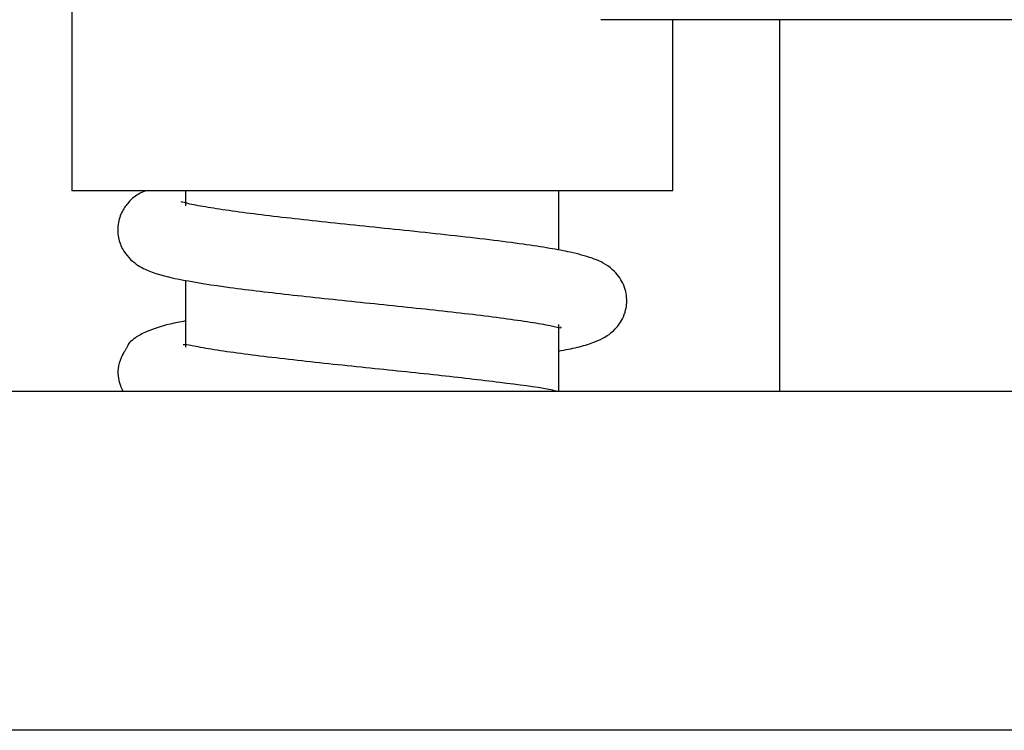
# Model space of a CAD drawing. Header units: inches. Extents: x 2.8 to 19.4, y 3.6 to 15.1.
# Tile 5 of 23: x 3.605 to 4.185, y 12.331 to 12.75. Entities that reach past the tile are written whole.
import ezdxf

# ---------------------------------------------------------------- set-up
doc = ezdxf.new("R2010")
doc.units = ezdxf.units.IN
doc.header["$MEASUREMENT"] = 0

msp = doc.modelspace()

# ---------------------------------------------------------------- linework, layer by layer
at = {"color": 7, "linetype": 'Continuous', "lineweight": 25}
for p, q in [((3.63545, 12.79505), (3.63545, 12.64909)), ((4.65792, 12.74993), (3.94729, 12.74993)), ((3.98978, 12.64909), (3.98978, 12.74993)), ((4.0526, 12.74993), (4.0526, 12.53093)), ((3.98978, 12.64909), (3.63545, 12.64909)), ((3.70261, 12.64909), (3.70261, 12.64013)), ((3.92261, 12.61407), (3.92261, 12.64909)), ((3.70261, 12.5962), (3.70261, 12.55679)), ((3.92261, 12.53093), (3.92261, 12.57016)), ((2.80759, 12.53093), (5.79759, 12.53093)), ((5.79759, 12.33093), (2.80759, 12.33093))]:
    msp.add_line(p, q, dxfattribs=at)
for points, knots in [([(3.67896, 12.64909), (3.67779, 12.64858), (3.67455, 12.64719), (3.66981, 12.64364), (3.66488, 12.63697), (3.66226, 12.62909), (3.66281, 12.62026), (3.66682, 12.61126), (3.67447, 12.6045), (3.6859, 12.59963), (3.70058, 12.59628), (3.72845, 12.59191), (3.76526, 12.58759), (3.80861, 12.58306), (3.85271, 12.57848), (3.88537, 12.57467), (3.90633, 12.5716), (3.91825, 12.56959), (3.92428, 12.56787), (3.92388, 12.56862), (3.92377, 12.56883)], [0, 0, 0, 0, 0.01908, 0.05241, 0.072374, 0.09603, 0.121433, 0.1459, 0.190277, 0.231153, 0.315363, 0.408478, 0.50929, 0.611623, 0.715127, 0.819838, 0.872731, 0.92566, 0.978415, 1, 1, 1, 1]), ([(3.92261, 12.55454), (3.92638, 12.55528), (3.93406, 12.55679), (3.94214, 12.5592), (3.94773, 12.56158), (3.95226, 12.56424), (3.95693, 12.56838), (3.96025, 12.57363), (3.96248, 12.57949), (3.96286, 12.58627), (3.96133, 12.59251), (3.95832, 12.5987), (3.95155, 12.60548), (3.9417, 12.60977), (3.93093, 12.61257), (3.91711, 12.61521), (3.90137, 12.6176), (3.88175, 12.62015), (3.85908, 12.62275), (3.83497, 12.62532), (3.81104, 12.62781), (3.78812, 12.6302), (3.75966, 12.63329), (3.73437, 12.63634), (3.71523, 12.63928), (3.70498, 12.64114), (3.69967, 12.64271), (3.69992, 12.64235), (3.69999, 12.64225)], [0, 0, 0, 0, 0.039903, 0.081394, 0.111795, 0.130912, 0.155344, 0.167063, 0.180601, 0.200412, 0.212702, 0.226867, 0.259101, 0.308544, 0.364, 0.406526, 0.45363, 0.505351, 0.559461, 0.611739, 0.662146, 0.7107, 0.757526, 0.850462, 0.897321, 0.943727, 0.984374, 1, 1, 1, 1]), ([(3.70261, 12.5723), (3.69946, 12.57169), (3.69039, 12.56996), (3.68062, 12.56671), (3.67304, 12.56267), (3.66885, 12.55904), (3.6686, 12.55812), (3.66793, 12.55654), (3.66744, 12.55571), (3.66699, 12.55499), (3.66645, 12.55411), (3.66558, 12.55265), (3.6639, 12.54937), (3.6626, 12.54465), (3.66274, 12.53894), (3.66382, 12.53497), (3.66481, 12.53265), (3.66536, 12.5315), (3.66565, 12.53106), (3.66573, 12.53093)], [0, 0, 0, 0, 0.122062, 0.351545, 0.488292, 0.603998, 0.733691, 0.757056, 0.766906, 0.776152, 0.785435, 0.795408, 0.819425, 0.877761, 0.925843, 0.96309, 0.978827, 0.994121, 1, 1, 1, 1]), ([(3.92104, 12.53093), (3.91959, 12.53125), (3.91103, 12.53313), (3.88788, 12.53605), (3.85114, 12.54035), (3.80816, 12.54476), (3.76475, 12.54932), (3.73321, 12.55318), (3.71364, 12.55618), (3.70341, 12.55832), (3.70191, 12.55831), (3.70117, 12.5583)], [0, 0, 0, 0, 0.027248, 0.161866, 0.30427, 0.452897, 0.606647, 0.762313, 0.841114, 0.921463, 1, 1, 1, 1])]:
    msp.add_open_spline(points, degree=3, knots=knots, dxfattribs=at)

doc.saveas('drawing.dxf')
